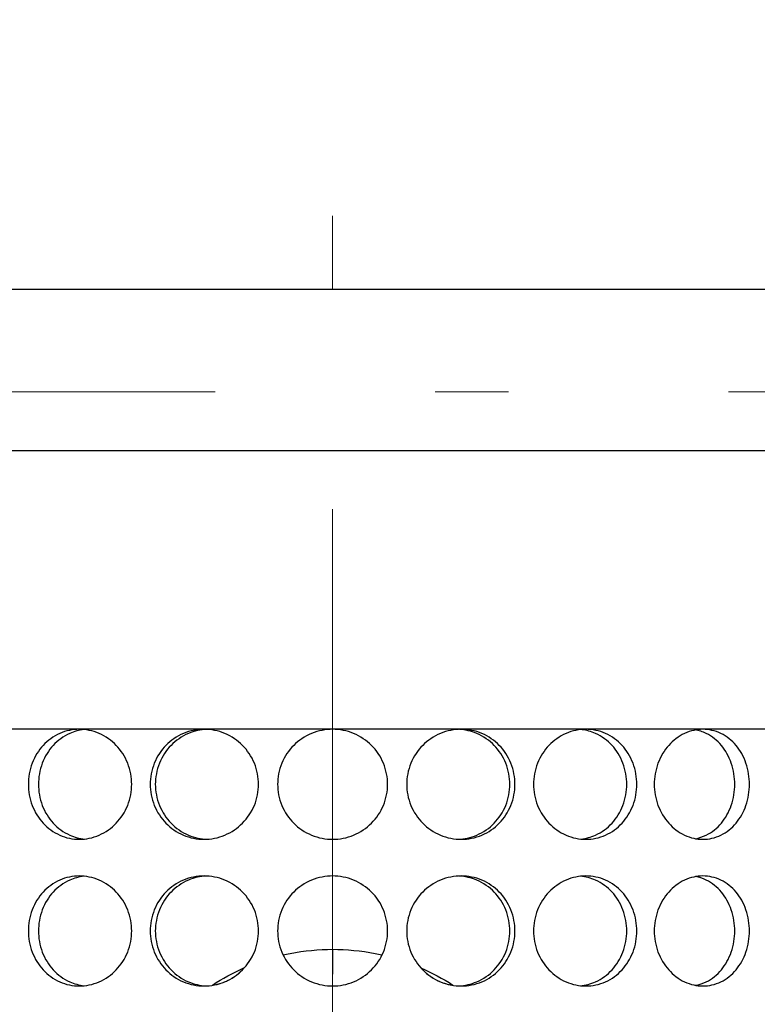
# Model space of a CAD drawing. Header units: millimetres. Extents: x 18 to 610, y -123 to 280.
# Tile 40 of 83: x 146 to 151, y 130 to 137. Entities that reach past the tile are written whole.
import ezdxf

# ---------------------------------------------------------------- set-up
doc = ezdxf.new("R2010")
doc.units = ezdxf.units.MM
doc.linetypes.add('CENTER', pattern=[8, 4.5, -1.5, 0.5, -1.5])
doc.linetypes.add('SOLID', pattern=[0])

# ---------------------------------------------------------------- blocks, each defined once
blk = doc.blocks.new('BlockOfCenters_6', base_point=(148.2443, 134.1808))
at = {"color": 6, "linetype": 'CENTER', "lineweight": 9}
for points in [[(148.2443, 189.3808), (148.2443, 78.9808)], [(203.4443, 134.1808), (93.0443, 134.1808)]]:
    blk.add_lwpolyline(points, dxfattribs=at)
blk = doc.blocks.new('BlockOfViews_9')
at = {"linetype": 'SOLID', "lineweight": 30}
for centre, radius, start, end in [((148.2447, 134.1808, 118.5), 46, 90, 270), ((148.2451, 134.1808, 118.5), 46, 90.00048, 269.99952), ((148.2443, 134.1808, 118.5), 46, 270.00048, 89.99952), ((148.2447, 134.1808, 116), 42.5, 90, 270), ((148.2447, 134.1808, 116), 42.5, 270, 90), ((148.2447, 134.1808, 80.5), 38, 90, 270), ((148.2447, 134.1808, 80.5), 38, 270, 90), ((148.2447, 134.1808, 72.8678), 27.1, 180, 270), ((148.2447, 134.1808, 72.8678), 27.1, 270, 0)]:
    blk.add_arc(centre, radius, start, end, dxfattribs=at)
at = {"linetype": 'SOLID', "lineweight": 30, "extrusion": (0, 1, 0)}
for centre in [(-148.2447, 48, 134.8808), (-148.2447, 48, 133.7808)]:
    blk.add_arc(centre, 5.5, 35.73917, 180, dxfattribs=at)
at = {"linetype": 'SOLID', "lineweight": 30, "extrusion": (0, -1, 0)}
for start, end in [(110, 120), (100, 110), (90, 100), (80, 90), (70, 80), (60, 70), (50, 60)]:
    blk.add_arc((148.2447, 48, -131.8808), 5.05, start, end, dxfattribs=at)
at = {"linetype": 'SOLID', "lineweight": 30}
for points, knots in [([(146.5175, 131.8808, 52.7455), (146.5618, 131.8808, 52.7616), (146.6092, 131.8714, 52.7781), (146.6969, 131.8331, 52.8072), (146.7372, 131.8043, 52.8199), (146.8009, 131.7377, 52.8393), (146.8287, 131.6956, 52.8475), (146.8656, 131.6032, 52.8581), (146.8747, 131.5529, 52.8606), (146.8747, 131.5058, 52.8606), (146.8747, 131.4587, 52.8606), (146.8656, 131.4085, 52.8581), (146.8287, 131.3161, 52.8475), (146.8009, 131.274, 52.8393), (146.7372, 131.2074, 52.8199), (146.6969, 131.1785, 52.8072), (146.6092, 131.1403, 52.7781), (146.5618, 131.1308, 52.7616), (146.4732, 131.1308, 52.7293), (146.4263, 131.1403, 52.7115), (146.3404, 131.1785, 52.6774), (146.3014, 131.2074, 52.6613), (146.24, 131.274, 52.6352), (146.2136, 131.3161, 52.6236), (146.1785, 131.4085, 52.608), (146.1699, 131.4587, 52.6041), (146.1699, 131.5529, 52.6041), (146.1785, 131.6032, 52.608), (146.2136, 131.6956, 52.6236), (146.24, 131.7377, 52.6352), (146.3014, 131.8043, 52.6613), (146.3404, 131.8331, 52.6774), (146.4263, 131.8714, 52.7115), (146.4732, 131.8808, 52.7293), (146.5175, 131.8808, 52.7455)], [1.69576, 1.69576, 1.69576, 1.69576, 1.837073, 1.837073, 1.978386, 1.978386, 2.1197, 2.1197, 2.261013, 2.261013, 2.261013, 2.402327, 2.402327, 2.54364, 2.54364, 2.684953, 2.684953, 2.826266, 2.826266, 2.96758, 2.96758, 3.108893, 3.108893, 3.250206, 3.250206, 3.39152, 3.39152, 3.532833, 3.532833, 3.674146, 3.674146, 3.81546, 3.81546, 3.956773, 3.956773, 3.956773, 3.956773]), ([(146.5487, 131.8787, 52.5438), (146.516, 131.875, 52.5316), (146.4828, 131.8661, 52.5188), (146.4088, 131.8331, 52.4894), (146.3699, 131.8043, 52.4731), (146.3086, 131.7377, 52.4469), (146.2821, 131.6956, 52.4352), (146.2471, 131.6032, 52.4196), (146.2385, 131.5529, 52.4156), (146.2385, 131.4587, 52.4156), (146.2471, 131.4085, 52.4196), (146.2821, 131.3161, 52.4352), (146.3086, 131.274, 52.4469), (146.3699, 131.2074, 52.4731), (146.4088, 131.1785, 52.4894), (146.4843, 131.1449, 52.5194), (146.5191, 131.1358, 52.5328), (146.5534, 131.1324, 52.5456)], [0.604362, 0.604362, 0.604362, 0.604362, 0.70659, 0.70659, 0.847908, 0.847908, 0.989226, 0.989226, 1.130544, 1.130544, 1.271862, 1.271862, 1.41318, 1.41318, 1.554498, 1.554498, 1.661621, 1.661621, 1.661621, 1.661621]), ([(147.3678, 131.8808, 52.9733), (147.4142, 131.8808, 52.9815), (147.4638, 131.8714, 52.9895), (147.5552, 131.8331, 53.0029), (147.5971, 131.8043, 53.0084), (147.6632, 131.7377, 53.0165), (147.692, 131.6956, 53.0197), (147.7301, 131.6032, 53.0238), (147.7395, 131.5529, 53.0247), (147.7395, 131.4587, 53.0247), (147.7301, 131.4085, 53.0238), (147.692, 131.3161, 53.0197), (147.6632, 131.274, 53.0165), (147.5971, 131.2074, 53.0084), (147.5552, 131.1785, 53.0029), (147.4638, 131.1403, 52.9895), (147.4142, 131.1308, 52.9815), (147.3214, 131.1308, 52.9651), (147.2721, 131.1403, 52.9557), (147.1815, 131.1785, 52.937), (147.1403, 131.2074, 52.9279), (147.0754, 131.274, 52.9129), (147.0473, 131.3161, 52.906), (147.0101, 131.4085, 52.8968), (147.0009, 131.4587, 52.8944), (147.0009, 131.5058, 52.8944), (147.0009, 131.5529, 52.8944), (147.0101, 131.6032, 52.8968), (147.0473, 131.6956, 52.906), (147.0754, 131.7377, 52.9129), (147.1403, 131.8043, 52.9279), (147.1815, 131.8331, 52.937), (147.2721, 131.8714, 52.9557), (147.3214, 131.8808, 52.9651), (147.3678, 131.8808, 52.9733)], [0.565253, 0.565253, 0.565253, 0.565253, 0.706567, 0.706567, 0.84788, 0.84788, 0.989193, 0.989193, 1.130507, 1.130507, 1.27182, 1.27182, 1.413133, 1.413133, 1.554447, 1.554447, 1.69576, 1.69576, 1.837073, 1.837073, 1.978386, 1.978386, 2.1197, 2.1197, 2.261013, 2.261013, 2.261013, 2.402327, 2.402327, 2.54364, 2.54364, 2.684953, 2.684953, 2.826266, 2.826266, 2.826266, 2.826266]), ([(147.3866, 131.8805, 52.7735), (147.345, 131.8787, 52.766), (147.3017, 131.8693, 52.7576), (147.2163, 131.8331, 52.7399), (147.1751, 131.8043, 52.7307), (147.1102, 131.7377, 52.7156), (147.0821, 131.6956, 52.7086), (147.0449, 131.6032, 52.6993), (147.0357, 131.5529, 52.6969), (147.0357, 131.5058, 52.6969), (147.0357, 131.4587, 52.6969), (147.0449, 131.4085, 52.6993), (147.0821, 131.3161, 52.7086), (147.1102, 131.274, 52.7156), (147.1751, 131.2074, 52.7307), (147.2163, 131.1785, 52.7399), (147.3029, 131.1419, 52.7579), (147.3477, 131.1325, 52.7665), (147.3905, 131.131, 52.7742)], [1.711836, 1.711836, 1.711836, 1.711836, 1.837134, 1.837134, 1.978452, 1.978452, 2.11977, 2.11977, 2.261089, 2.261089, 2.261089, 2.402407, 2.402407, 2.543725, 2.543725, 2.685043, 2.685043, 2.814222, 2.814222, 2.814222, 2.814222]), ([(148.2447, 131.8808, 53.05), (148.2918, 131.8808, 53.05), (148.3421, 131.8714, 53.0493), (148.4344, 131.8331, 53.0467), (148.4766, 131.8043, 53.0448), (148.5432, 131.7377, 53.0413), (148.572, 131.6956, 53.0394), (148.6103, 131.6032, 53.0368), (148.6197, 131.5529, 53.0361), (148.6197, 131.5058, 53.0361), (148.6197, 131.4587, 53.0361), (148.6103, 131.4085, 53.0368), (148.572, 131.3161, 53.0394), (148.5432, 131.274, 53.0413), (148.4766, 131.2074, 53.0448), (148.4344, 131.1785, 53.0467), (148.3421, 131.1403, 53.0493), (148.2918, 131.1308, 53.05), (148.1976, 131.1308, 53.05), (148.1474, 131.1403, 53.0493), (148.055, 131.1785, 53.0467), (148.0128, 131.2074, 53.0448), (147.9463, 131.274, 53.0413), (147.9174, 131.3161, 53.0394), (147.8791, 131.4085, 53.0368), (147.8697, 131.4587, 53.0361), (147.8697, 131.5529, 53.0361), (147.8791, 131.6032, 53.0368), (147.9174, 131.6956, 53.0394), (147.9463, 131.7377, 53.0413), (148.0128, 131.8043, 53.0448), (148.055, 131.8331, 53.0467), (148.1474, 131.8714, 53.0493), (148.1976, 131.8808, 53.05), (148.2447, 131.8808, 53.05)], [1.69576, 1.69576, 1.69576, 1.69576, 1.837073, 1.837073, 1.978386, 1.978386, 2.1197, 2.1197, 2.261013, 2.261013, 2.261013, 2.402327, 2.402327, 2.54364, 2.54364, 2.684953, 2.684953, 2.826266, 2.826266, 2.96758, 2.96758, 3.108893, 3.108893, 3.250206, 3.250206, 3.39152, 3.39152, 3.532833, 3.532833, 3.674146, 3.674146, 3.81546, 3.81546, 3.956773, 3.956773, 3.956773, 3.956773]), ([(149.1216, 131.8808, 52.9733), (149.168, 131.8808, 52.9651), (149.2174, 131.8714, 52.9557), (149.3079, 131.8331, 52.937), (149.3491, 131.8043, 52.9279), (149.414, 131.7377, 52.9129), (149.4421, 131.6956, 52.906), (149.4794, 131.6032, 52.8968), (149.4885, 131.5529, 52.8944), (149.4885, 131.5058, 52.8944), (149.4885, 131.4587, 52.8944), (149.4794, 131.4085, 52.8968), (149.4421, 131.3161, 52.906), (149.414, 131.274, 52.9129), (149.3491, 131.2074, 52.9279), (149.3079, 131.1785, 52.937), (149.2174, 131.1403, 52.9557), (149.168, 131.1308, 52.9651), (149.0752, 131.1308, 52.9815), (149.0257, 131.1403, 52.9895), (148.9342, 131.1785, 53.0029), (148.8924, 131.2074, 53.0084), (148.8262, 131.274, 53.0165), (148.7975, 131.3161, 53.0197), (148.7593, 131.4085, 53.0238), (148.7499, 131.4587, 53.0247), (148.7499, 131.5529, 53.0247), (148.7593, 131.6032, 53.0238), (148.7975, 131.6956, 53.0197), (148.8262, 131.7377, 53.0165), (148.8924, 131.8043, 53.0084), (148.9342, 131.8331, 53.0029), (149.0257, 131.8714, 52.9895), (149.0752, 131.8808, 52.9815), (149.1216, 131.8808, 52.9733)], [1.69576, 1.69576, 1.69576, 1.69576, 1.837073, 1.837073, 1.978386, 1.978386, 2.1197, 2.1197, 2.261013, 2.261013, 2.261013, 2.402327, 2.402327, 2.54364, 2.54364, 2.684953, 2.684953, 2.826266, 2.826266, 2.96758, 2.96758, 3.108893, 3.108893, 3.250206, 3.250206, 3.39152, 3.39152, 3.532833, 3.532833, 3.674146, 3.674146, 3.81546, 3.81546, 3.956773, 3.956773, 3.956773, 3.956773]), ([(149.1021, 131.1312, 52.7736), (149.144, 131.1329, 52.7661), (149.1875, 131.1423, 52.7577), (149.2731, 131.1785, 52.7399), (149.3143, 131.2074, 52.7307), (149.3792, 131.274, 52.7156), (149.4073, 131.3161, 52.7086), (149.4445, 131.4085, 52.6993), (149.4537, 131.4587, 52.6969), (149.4537, 131.5058, 52.6969), (149.4537, 131.5529, 52.6969), (149.4445, 131.6032, 52.6993), (149.4073, 131.6956, 52.7086), (149.3792, 131.7377, 52.7156), (149.3143, 131.8043, 52.7307), (149.2731, 131.8331, 52.7399), (149.1898, 131.8684, 52.7572), (149.1487, 131.8777, 52.7652), (149.109, 131.8802, 52.7724)], [1.711138, 1.711138, 1.711138, 1.711138, 1.837134, 1.837134, 1.978452, 1.978452, 2.11977, 2.11977, 2.261089, 2.261089, 2.261089, 2.402407, 2.402407, 2.543725, 2.543725, 2.685043, 2.685043, 2.804125, 2.804125, 2.804125, 2.804125]), ([(149.9719, 131.8808, 52.7455), (150.0162, 131.8808, 52.7293), (150.0631, 131.8714, 52.7115), (150.1491, 131.8331, 52.6774), (150.188, 131.8043, 52.6613), (150.2494, 131.7377, 52.6352), (150.2759, 131.6956, 52.6236), (150.3109, 131.6032, 52.608), (150.3195, 131.5529, 52.6041), (150.3195, 131.5058, 52.6041), (150.3195, 131.4587, 52.6041), (150.3109, 131.4085, 52.608), (150.2759, 131.3161, 52.6236), (150.2494, 131.274, 52.6352), (150.188, 131.2074, 52.6613), (150.1491, 131.1785, 52.6774), (150.0631, 131.1403, 52.7115), (150.0162, 131.1308, 52.7293), (149.9277, 131.1308, 52.7616), (149.8802, 131.1403, 52.7781), (149.7925, 131.1785, 52.8072), (149.7522, 131.2074, 52.8199), (149.6885, 131.274, 52.8393), (149.6607, 131.3161, 52.8475), (149.6239, 131.4085, 52.8581), (149.6148, 131.4587, 52.8606), (149.6148, 131.5529, 52.8606), (149.6239, 131.6032, 52.8581), (149.6607, 131.6956, 52.8475), (149.6885, 131.7377, 52.8393), (149.7522, 131.8043, 52.8199), (149.7925, 131.8331, 52.8072), (149.8802, 131.8714, 52.7781), (149.9277, 131.8808, 52.7616), (149.9719, 131.8808, 52.7455)], [1.69576, 1.69576, 1.69576, 1.69576, 1.837073, 1.837073, 1.978386, 1.978386, 2.1197, 2.1197, 2.261013, 2.261013, 2.261013, 2.402327, 2.402327, 2.54364, 2.54364, 2.684953, 2.684953, 2.826266, 2.826266, 2.96758, 2.96758, 3.108893, 3.108893, 3.250206, 3.250206, 3.39152, 3.39152, 3.532833, 3.532833, 3.674146, 3.674146, 3.81546, 3.81546, 3.956773, 3.956773, 3.956773, 3.956773]), ([(149.9389, 131.1327, 52.5445), (149.9722, 131.1363, 52.5321), (150.006, 131.1453, 52.519), (150.0806, 131.1785, 52.4894), (150.1196, 131.2074, 52.4731), (150.1809, 131.274, 52.4469), (150.2073, 131.3161, 52.4352), (150.2423, 131.4085, 52.4196), (150.2509, 131.4587, 52.4156), (150.2509, 131.5058, 52.4156), (150.2509, 131.5529, 52.4156), (150.2423, 131.6032, 52.4196), (150.2073, 131.6956, 52.4352), (150.1809, 131.7377, 52.4469), (150.1196, 131.8043, 52.4731), (150.0806, 131.8331, 52.4894), (150.0085, 131.8653, 52.518), (149.9775, 131.8739, 52.53), (149.9468, 131.878, 52.5415)], [1.733016, 1.733016, 1.733016, 1.733016, 1.837134, 1.837134, 1.978452, 1.978452, 2.11977, 2.11977, 2.261089, 2.261089, 2.261089, 2.402407, 2.402407, 2.543725, 2.543725, 2.685043, 2.685043, 2.780993, 2.780993, 2.780993, 2.780993]), ([(150.7697, 131.8808, 52.3734), (150.8105, 131.8808, 52.3499), (150.8536, 131.8714, 52.3241), (150.9323, 131.8331, 52.2757), (150.9679, 131.8043, 52.253), (151.0238, 131.7377, 52.2167), (151.0479, 131.6956, 52.2006), (151.0797, 131.6032, 52.1792), (151.0875, 131.5529, 52.1739), (151.0875, 131.4587, 52.1739), (151.0797, 131.4085, 52.1792), (151.0479, 131.3161, 52.2006), (151.0238, 131.274, 52.2167), (150.9679, 131.2074, 52.253), (150.9323, 131.1785, 52.2757), (150.8536, 131.1403, 52.3241), (150.8105, 131.1308, 52.3499), (150.7289, 131.1308, 52.397), (150.6851, 131.1403, 52.4215), (150.6037, 131.1785, 52.4654), (150.5663, 131.2074, 52.4849), (150.5069, 131.274, 52.5151), (150.481, 131.3161, 52.5279), (150.4465, 131.4085, 52.5448), (150.438, 131.4587, 52.5489), (150.438, 131.5058, 52.5489), (150.438, 131.5529, 52.5489), (150.4465, 131.6032, 52.5448), (150.481, 131.6956, 52.5279), (150.5069, 131.7377, 52.5151), (150.5663, 131.8043, 52.4849), (150.6037, 131.8331, 52.4654), (150.6851, 131.8714, 52.4215), (150.7289, 131.8808, 52.397), (150.7697, 131.8808, 52.3734)], [0.565253, 0.565253, 0.565253, 0.565253, 0.706567, 0.706567, 0.84788, 0.84788, 0.989193, 0.989193, 1.130507, 1.130507, 1.27182, 1.27182, 1.413133, 1.413133, 1.554447, 1.554447, 1.69576, 1.69576, 1.837073, 1.837073, 1.978386, 1.978386, 2.1197, 2.1197, 2.261013, 2.261013, 2.261013, 2.402327, 2.402327, 2.54364, 2.54364, 2.684953, 2.684953, 2.826266, 2.826266, 2.826266, 2.826266]), ([(150.7178, 131.135, 52.1721), (150.7433, 131.1395, 52.157), (150.7688, 131.1477, 52.1415), (150.8323, 131.1785, 52.1023), (150.8678, 131.2074, 52.0796), (150.9236, 131.274, 52.0432), (150.9477, 131.3161, 52.027), (150.9794, 131.4085, 52.0055), (150.9872, 131.4587, 52.0002), (150.9872, 131.5529, 52.0002), (150.9794, 131.6032, 52.0055), (150.9477, 131.6956, 52.027), (150.9236, 131.7377, 52.0432), (150.8678, 131.8043, 52.0796), (150.8323, 131.8331, 52.1023), (150.7684, 131.8642, 52.1418), (150.7423, 131.8725, 52.1576), (150.7163, 131.8769, 52.173)], [0.619926, 0.619926, 0.619926, 0.619926, 0.70659, 0.70659, 0.847908, 0.847908, 0.989226, 0.989226, 1.130544, 1.130544, 1.271862, 1.271862, 1.41318, 1.41318, 1.554498, 1.554498, 1.642824, 1.642824, 1.642824, 1.642824]), ([(146.8747, 130.5058, 52.8606), (146.8747, 130.4587, 52.8606), (146.8656, 130.4085, 52.8581), (146.8287, 130.3161, 52.8475), (146.8009, 130.274, 52.8393), (146.7372, 130.2074, 52.8199), (146.6969, 130.1785, 52.8072), (146.6092, 130.1403, 52.7781), (146.5618, 130.1308, 52.7616), (146.4732, 130.1308, 52.7293), (146.4263, 130.1403, 52.7115), (146.3404, 130.1785, 52.6774), (146.3014, 130.2074, 52.6613), (146.24, 130.274, 52.6352), (146.2136, 130.3161, 52.6236), (146.1785, 130.4085, 52.608), (146.1699, 130.4587, 52.6041), (146.1699, 130.5529, 52.6041), (146.1785, 130.6032, 52.608), (146.2136, 130.6956, 52.6236), (146.24, 130.7377, 52.6352), (146.3014, 130.8043, 52.6613), (146.3404, 130.8331, 52.6774), (146.4263, 130.8714, 52.7115), (146.4732, 130.8808, 52.7293), (146.5618, 130.8808, 52.7616), (146.6092, 130.8714, 52.7781), (146.6969, 130.8331, 52.8072), (146.7372, 130.8043, 52.8199), (146.8009, 130.7377, 52.8393), (146.8287, 130.6956, 52.8475), (146.8656, 130.6032, 52.8581), (146.8747, 130.5529, 52.8606), (146.8747, 130.5058, 52.8606)], [0, 0, 0, 0, 0.141313, 0.141313, 0.282627, 0.282627, 0.42394, 0.42394, 0.565253, 0.565253, 0.706567, 0.706567, 0.84788, 0.84788, 0.989193, 0.989193, 1.130507, 1.130507, 1.27182, 1.27182, 1.413133, 1.413133, 1.554447, 1.554447, 1.69576, 1.69576, 1.837073, 1.837073, 1.978386, 1.978386, 2.1197, 2.1197, 2.261013, 2.261013, 2.261013, 2.261013]), ([(146.5478, 130.8786, 52.5435), (146.5154, 130.8749, 52.5314), (146.4826, 130.866, 52.5187), (146.4088, 130.8331, 52.4894), (146.3699, 130.8043, 52.4731), (146.3086, 130.7377, 52.4469), (146.2821, 130.6956, 52.4352), (146.2471, 130.6032, 52.4196), (146.2385, 130.5529, 52.4156), (146.2385, 130.4587, 52.4156), (146.2471, 130.4085, 52.4196), (146.2821, 130.3161, 52.4352), (146.3086, 130.274, 52.4469), (146.3699, 130.2074, 52.4731), (146.4088, 130.1785, 52.4894), (146.4832, 130.1454, 52.5189), (146.5167, 130.1365, 52.5319), (146.5498, 130.1328, 52.5442)], [0.60527, 0.60527, 0.60527, 0.60527, 0.70659, 0.70659, 0.847908, 0.847908, 0.989226, 0.989226, 1.130544, 1.130544, 1.271862, 1.271862, 1.41318, 1.41318, 1.554498, 1.554498, 1.657921, 1.657921, 1.657921, 1.657921]), ([(147.0009, 130.5058, 52.8944), (147.0009, 130.5529, 52.8944), (147.0101, 130.6032, 52.8968), (147.0473, 130.6956, 52.906), (147.0754, 130.7377, 52.9129), (147.1403, 130.8043, 52.9279), (147.1815, 130.8331, 52.937), (147.2721, 130.8714, 52.9557), (147.3214, 130.8808, 52.9651), (147.4142, 130.8808, 52.9815), (147.4638, 130.8714, 52.9895), (147.5552, 130.8331, 53.0029), (147.5971, 130.8043, 53.0084), (147.6632, 130.7377, 53.0165), (147.692, 130.6956, 53.0197), (147.7301, 130.6032, 53.0238), (147.7395, 130.5529, 53.0247), (147.7395, 130.4587, 53.0247), (147.7301, 130.4085, 53.0238), (147.692, 130.3161, 53.0197), (147.6632, 130.274, 53.0165), (147.5971, 130.2074, 53.0084), (147.5552, 130.1785, 53.0029), (147.4638, 130.1403, 52.9895), (147.4142, 130.1308, 52.9815), (147.3214, 130.1308, 52.9651), (147.2721, 130.1403, 52.9557), (147.1815, 130.1785, 52.937), (147.1403, 130.2074, 52.9279), (147.0754, 130.274, 52.9129), (147.0473, 130.3161, 52.906), (147.0101, 130.4085, 52.8968), (147.0009, 130.4587, 52.8944), (147.0009, 130.5058, 52.8944)], [0, 0, 0, 0, 0.141313, 0.141313, 0.282627, 0.282627, 0.42394, 0.42394, 0.565253, 0.565253, 0.706567, 0.706567, 0.84788, 0.84788, 0.989193, 0.989193, 1.130507, 1.130507, 1.27182, 1.27182, 1.413133, 1.413133, 1.554447, 1.554447, 1.69576, 1.69576, 1.837073, 1.837073, 1.978386, 1.978386, 2.1197, 2.1197, 2.261013, 2.261013, 2.261013, 2.261013]), ([(147.3824, 130.8803, 52.7727), (147.342, 130.878, 52.7654), (147.3003, 130.8687, 52.7573), (147.2163, 130.8331, 52.7399), (147.1751, 130.8043, 52.7307), (147.1102, 130.7377, 52.7156), (147.0821, 130.6956, 52.7086), (147.0449, 130.6032, 52.6993), (147.0357, 130.5529, 52.6969), (147.0357, 130.5058, 52.6969)], [1.7161075, 1.7161075, 1.7161075, 1.7161075, 1.8371343, 1.8371343, 1.9784523, 1.9784523, 2.1197704, 2.1197704, 2.2610885, 2.2610885, 2.2610885, 2.2610885]), ([(148.6197, 130.5058, 53.0361), (148.6197, 130.4587, 53.0361), (148.6103, 130.4085, 53.0368), (148.572, 130.3161, 53.0394), (148.5432, 130.274, 53.0413), (148.4766, 130.2074, 53.0448), (148.4344, 130.1785, 53.0467), (148.3421, 130.1403, 53.0493), (148.2918, 130.1308, 53.05), (148.1976, 130.1308, 53.05), (148.1474, 130.1403, 53.0493), (148.055, 130.1785, 53.0467), (148.0128, 130.2074, 53.0448), (147.9463, 130.274, 53.0413), (147.9174, 130.3161, 53.0394), (147.8791, 130.4085, 53.0368), (147.8697, 130.4587, 53.0361), (147.8697, 130.5529, 53.0361), (147.8791, 130.6032, 53.0368), (147.9174, 130.6956, 53.0394), (147.9463, 130.7377, 53.0413), (148.0128, 130.8043, 53.0448), (148.055, 130.8331, 53.0467), (148.1474, 130.8714, 53.0493), (148.1976, 130.8808, 53.05), (148.2918, 130.8808, 53.05), (148.3421, 130.8714, 53.0493), (148.4344, 130.8331, 53.0467), (148.4766, 130.8043, 53.0448), (148.5432, 130.7377, 53.0413), (148.572, 130.6956, 53.0394), (148.6103, 130.6032, 53.0368), (148.6197, 130.5529, 53.0361), (148.6197, 130.5058, 53.0361)], [0, 0, 0, 0, 0.141313, 0.141313, 0.282627, 0.282627, 0.42394, 0.42394, 0.565253, 0.565253, 0.706567, 0.706567, 0.84788, 0.84788, 0.989193, 0.989193, 1.130507, 1.130507, 1.27182, 1.27182, 1.413133, 1.413133, 1.554447, 1.554447, 1.69576, 1.69576, 1.837073, 1.837073, 1.978386, 1.978386, 2.1197, 2.1197, 2.261013, 2.261013, 2.261013, 2.261013]), ([(149.4885, 130.5058, 52.8944), (149.4885, 130.4587, 52.8944), (149.4794, 130.4085, 52.8968), (149.4421, 130.3161, 52.906), (149.414, 130.274, 52.9129), (149.3491, 130.2074, 52.9279), (149.3079, 130.1785, 52.937), (149.2174, 130.1403, 52.9557), (149.168, 130.1308, 52.9651), (149.0752, 130.1308, 52.9815), (149.0257, 130.1403, 52.9895), (148.9342, 130.1785, 53.0029), (148.8924, 130.2074, 53.0084), (148.8262, 130.274, 53.0165), (148.7975, 130.3161, 53.0197), (148.7593, 130.4085, 53.0238), (148.7499, 130.4587, 53.0247), (148.7499, 130.5529, 53.0247), (148.7593, 130.6032, 53.0238), (148.7975, 130.6956, 53.0197), (148.8262, 130.7377, 53.0165), (148.8924, 130.8043, 53.0084), (148.9342, 130.8331, 53.0029), (149.0257, 130.8714, 52.9895), (149.0752, 130.8808, 52.9815), (149.168, 130.8808, 52.9651), (149.2174, 130.8714, 52.9557), (149.3079, 130.8331, 52.937), (149.3491, 130.8043, 52.9279), (149.414, 130.7377, 52.9129), (149.4421, 130.6956, 52.906), (149.4794, 130.6032, 52.8968), (149.4885, 130.5529, 52.8944), (149.4885, 130.5058, 52.8944)], [0, 0, 0, 0, 0.141313, 0.141313, 0.282627, 0.282627, 0.42394, 0.42394, 0.565253, 0.565253, 0.706567, 0.706567, 0.84788, 0.84788, 0.989193, 0.989193, 1.130507, 1.130507, 1.27182, 1.27182, 1.413133, 1.413133, 1.554447, 1.554447, 1.69576, 1.69576, 1.837073, 1.837073, 1.978386, 1.978386, 2.1197, 2.1197, 2.261013, 2.261013, 2.261013, 2.261013]), ([(149.4537, 130.5058, 52.6969), (149.4537, 130.5529, 52.6969), (149.4445, 130.6032, 52.6993), (149.4073, 130.6956, 52.7086), (149.3792, 130.7377, 52.7156), (149.3143, 130.8043, 52.7307), (149.2731, 130.8331, 52.7399), (149.1897, 130.8684, 52.7572), (149.1485, 130.8778, 52.7652), (149.1087, 130.8802, 52.7724)], [0, 0, 0, 0, 0.1413181, 0.1413181, 0.2826362, 0.2826362, 0.4239542, 0.4239542, 0.5433165, 0.5433165, 0.5433165, 0.5433165]), ([(150.3195, 130.5058, 52.6041), (150.3195, 130.4587, 52.6041), (150.3109, 130.4085, 52.608), (150.2759, 130.3161, 52.6236), (150.2494, 130.274, 52.6352), (150.188, 130.2074, 52.6613), (150.1491, 130.1785, 52.6774), (150.0631, 130.1403, 52.7115), (150.0162, 130.1308, 52.7293), (149.9277, 130.1308, 52.7616), (149.8802, 130.1403, 52.7781), (149.7925, 130.1785, 52.8072), (149.7522, 130.2074, 52.8199), (149.6885, 130.274, 52.8393), (149.6607, 130.3161, 52.8475), (149.6239, 130.4085, 52.8581), (149.6148, 130.4587, 52.8606), (149.6148, 130.5529, 52.8606), (149.6239, 130.6032, 52.8581), (149.6607, 130.6956, 52.8475), (149.6885, 130.7377, 52.8393), (149.7522, 130.8043, 52.8199), (149.7925, 130.8331, 52.8072), (149.8802, 130.8714, 52.7781), (149.9277, 130.8808, 52.7616), (150.0162, 130.8808, 52.7293), (150.0631, 130.8714, 52.7115), (150.1491, 130.8331, 52.6774), (150.188, 130.8043, 52.6613), (150.2494, 130.7377, 52.6352), (150.2759, 130.6956, 52.6236), (150.3109, 130.6032, 52.608), (150.3195, 130.5529, 52.6041), (150.3195, 130.5058, 52.6041)], [0, 0, 0, 0, 0.141313, 0.141313, 0.282627, 0.282627, 0.42394, 0.42394, 0.565253, 0.565253, 0.706567, 0.706567, 0.84788, 0.84788, 0.989193, 0.989193, 1.130507, 1.130507, 1.27182, 1.27182, 1.413133, 1.413133, 1.554447, 1.554447, 1.69576, 1.69576, 1.837073, 1.837073, 1.978386, 1.978386, 2.1197, 2.1197, 2.261013, 2.261013, 2.261013, 2.261013]), ([(150.2509, 130.5058, 52.4156), (150.2509, 130.5529, 52.4156), (150.2423, 130.6032, 52.4196), (150.2073, 130.6956, 52.4352), (150.1809, 130.7377, 52.4469), (150.1196, 130.8043, 52.4731), (150.0806, 130.8331, 52.4894), (150.0051, 130.8668, 52.5194), (149.9702, 130.8759, 52.5328), (149.9359, 130.8792, 52.5456)], [0, 0, 0, 0, 0.1413181, 0.1413181, 0.2826362, 0.2826362, 0.4239542, 0.4239542, 0.5312291, 0.5312291, 0.5312291, 0.5312291]), ([(150.438, 130.5058, 52.5489), (150.438, 130.5529, 52.5489), (150.4465, 130.6032, 52.5448), (150.481, 130.6956, 52.5279), (150.5069, 130.7377, 52.5151), (150.5663, 130.8043, 52.4849), (150.6037, 130.8331, 52.4654), (150.6851, 130.8714, 52.4215), (150.7289, 130.8808, 52.397), (150.8105, 130.8808, 52.3499), (150.8536, 130.8714, 52.3241), (150.9323, 130.8331, 52.2757), (150.9679, 130.8043, 52.253), (151.0238, 130.7377, 52.2167), (151.0479, 130.6956, 52.2006), (151.0797, 130.6032, 52.1792), (151.0875, 130.5529, 52.1739), (151.0875, 130.4587, 52.1739), (151.0797, 130.4085, 52.1792), (151.0479, 130.3161, 52.2006), (151.0238, 130.274, 52.2167), (150.9679, 130.2074, 52.253), (150.9323, 130.1785, 52.2757), (150.8536, 130.1403, 52.3241), (150.8105, 130.1308, 52.3499), (150.7289, 130.1308, 52.397), (150.6851, 130.1403, 52.4215), (150.6037, 130.1785, 52.4654), (150.5663, 130.2074, 52.4849), (150.5069, 130.274, 52.5151), (150.481, 130.3161, 52.5279), (150.4465, 130.4085, 52.5448), (150.438, 130.4587, 52.5489), (150.438, 130.5058, 52.5489)], [0, 0, 0, 0, 0.141313, 0.141313, 0.282627, 0.282627, 0.42394, 0.42394, 0.565253, 0.565253, 0.706567, 0.706567, 0.84788, 0.84788, 0.989193, 0.989193, 1.130507, 1.130507, 1.27182, 1.27182, 1.413133, 1.413133, 1.554447, 1.554447, 1.69576, 1.69576, 1.837073, 1.837073, 1.978386, 1.978386, 2.1197, 2.1197, 2.261013, 2.261013, 2.261013, 2.261013]), ([(150.7201, 130.1354, 52.1708), (150.7449, 130.1399, 52.156), (150.7696, 130.148, 52.1411), (150.8323, 130.1785, 52.1023), (150.8678, 130.2074, 52.0796), (150.9236, 130.274, 52.0432), (150.9477, 130.3161, 52.027), (150.9794, 130.4085, 52.0055), (150.9872, 130.4587, 52.0002), (150.9872, 130.5529, 52.0002), (150.9794, 130.6032, 52.0055), (150.9477, 130.6956, 52.027), (150.9236, 130.7377, 52.0432), (150.8678, 130.8043, 52.0796), (150.8323, 130.8331, 52.1023), (150.7691, 130.8639, 52.1414), (150.7439, 130.872, 52.1566), (150.7186, 130.8765, 52.1716)], [0.622529, 0.622529, 0.622529, 0.622529, 0.70659, 0.70659, 0.847908, 0.847908, 0.989226, 0.989226, 1.130544, 1.130544, 1.271862, 1.271862, 1.41318, 1.41318, 1.554498, 1.554498, 1.640205, 1.640205, 1.640205, 1.640205]), ([(147.0357, 130.5058, 52.6969), (147.0357, 130.4587, 52.6969), (147.0449, 130.4085, 52.6993), (147.0821, 130.3161, 52.7086), (147.1102, 130.274, 52.7156), (147.1751, 130.2074, 52.7307), (147.2163, 130.1785, 52.7399), (147.2998, 130.1432, 52.7572), (147.3409, 130.1339, 52.7652), (147.3807, 130.1315, 52.7724)], [0, 0, 0, 0, 0.1413181, 0.1413181, 0.2826362, 0.2826362, 0.4239542, 0.4239542, 0.5433165, 0.5433165, 0.5433165, 0.5433165]), ([(149.1071, 130.1314, 52.7727), (149.1474, 130.1336, 52.7654), (149.1891, 130.143, 52.7573), (149.2731, 130.1785, 52.7399), (149.3143, 130.2074, 52.7307), (149.3792, 130.274, 52.7156), (149.4073, 130.3161, 52.7086), (149.4445, 130.4085, 52.6993), (149.4537, 130.4587, 52.6969), (149.4537, 130.5058, 52.6969)], [1.7161075, 1.7161075, 1.7161075, 1.7161075, 1.8371343, 1.8371343, 1.9784523, 1.9784523, 2.1197704, 2.1197704, 2.2610885, 2.2610885, 2.2610885, 2.2610885]), ([(149.9338, 130.1322, 52.5464), (149.9688, 130.1355, 52.5334), (150.0044, 130.1446, 52.5197), (150.0806, 130.1785, 52.4894), (150.1196, 130.2074, 52.4731), (150.1809, 130.274, 52.4469), (150.2073, 130.3161, 52.4352), (150.2423, 130.4085, 52.4196), (150.2509, 130.4587, 52.4156), (150.2509, 130.5058, 52.4156)], [1.7277334, 1.7277334, 1.7277334, 1.7277334, 1.8371343, 1.8371343, 1.9784523, 1.9784523, 2.1197704, 2.1197704, 2.2610885, 2.2610885, 2.2610885, 2.2610885]), ([(147.9081, 130.3426, 51.9858), (147.9234, 130.3461, 51.9871), (147.9388, 130.3494, 51.9883), (148.0515, 130.3716, 51.9965), (148.1496, 130.3808, 52), (148.3399, 130.3808, 52), (148.438, 130.3716, 51.9965), (148.5507, 130.3494, 51.9883), (148.5662, 130.3461, 51.9871), (148.5816, 130.3425, 51.9858)], [6.5230078, 6.5230078, 6.5230078, 6.5230078, 6.5681243, 6.5681243, 6.8535807, 6.8535807, 7.1390372, 7.1390372, 7.1844256, 7.1844256, 7.1844256, 7.1844256]), ([(148.8469, 130.2537, 42.986), (148.851, 130.2492, 42.9865), (148.8551, 130.2449, 42.987), (148.8598, 130.2401, 42.9876), (148.8604, 130.2396, 42.9877), (148.8609, 130.2391, 42.9877)], [0.26474914, 0.26474914, 0.26474914, 0.26474914, 0.28262679, 0.28262679, 0.28490661, 0.28490661, 0.28490661, 0.28490661]), ([(147.5058, 130.1579, 43.0044), (147.507, 130.1584, 43.0042), (147.5083, 130.1589, 43.004), (147.5173, 130.1627, 43.0027), (147.525, 130.1662, 43.0016), (147.5325, 130.17, 43.0005)], [1.83328774, 1.83328774, 1.83328774, 1.83328774, 1.8370731, 1.8370731, 1.86115908, 1.86115908, 1.86115908, 1.86115908])]:
    blk.add_open_spline(points, degree=3, knots=knots, dxfattribs=at)
for points in [[(148.2447, 130.3795, 9.6614), (148.2447, 130.323, 9.7125), (148.2447, 130.2667, 9.7638), (148.2447, 130.2104, 9.8152)], [(147.4255, 130.1374, 51.9152), (147.4931, 130.1814, 51.9294), (147.5651, 130.2205, 51.9426), (147.64, 130.2535, 51.954)], [(147.604, 130.2168, 42.9908), (147.6112, 130.2228, 42.9899), (147.6181, 130.229, 42.989), (147.6247, 130.2353, 42.9882)], [(148.8471, 130.2545, 51.9544), (148.9231, 130.2212, 51.9428), (148.9961, 130.1817, 51.9294), (149.0645, 130.137, 51.9151)], [(147.5577, 130.1839, 42.997), (147.5659, 130.1888, 42.9958), (147.5739, 130.194, 42.9948), (147.5817, 130.1996, 42.9937)], [(148.8767, 130.2242, 42.9897), (148.8822, 130.2194, 42.9904), (148.8878, 130.2147, 42.9911), (148.8936, 130.2101, 42.9919)], [(148.9116, 130.1969, 42.9942), (148.9177, 130.1926, 42.9951), (148.924, 130.1885, 42.9959), (148.9304, 130.1847, 42.9968)], [(148.9501, 130.1735, 42.9995), (148.9568, 130.1699, 43.0005), (148.9636, 130.1666, 43.0014), (148.9704, 130.1635, 43.0024)], [(147.4508, 130.1404, 43.0128), (147.4601, 130.1426, 43.0113), (147.4693, 130.1451, 43.0099), (147.4784, 130.148, 43.0085)], [(148.9916, 130.1547, 43.0056), (148.9987, 130.152, 43.0066), (149.0059, 130.1496, 43.0077), (149.0132, 130.1473, 43.0088)], [(149.0347, 130.1413, 43.0122), (149.042, 130.1396, 43.0133), (149.0493, 130.138, 43.0145), (149.0566, 130.1367, 43.0157)]]:
    blk.add_open_spline(points, degree=3, dxfattribs=at)
at = {"color": 196, "linetype": 'SOLID', "lineweight": 9}
blk.add_open_spline([(148.2447, 130.2104, 9.8152), (148.2447, 130.184, 9.8393), (148.2447, 130.1577, 9.8634), (148.2447, 130.1313, 9.8875)], degree=3, dxfattribs=at)
blk.add_blockref('BlockOfCenters_6', (148.2443, 134.1808))

msp = doc.modelspace()

# ---------------------------------------------------------------- block references
msp.add_blockref('BlockOfViews_9', (0, 0))

doc.saveas('drawing.dxf')
